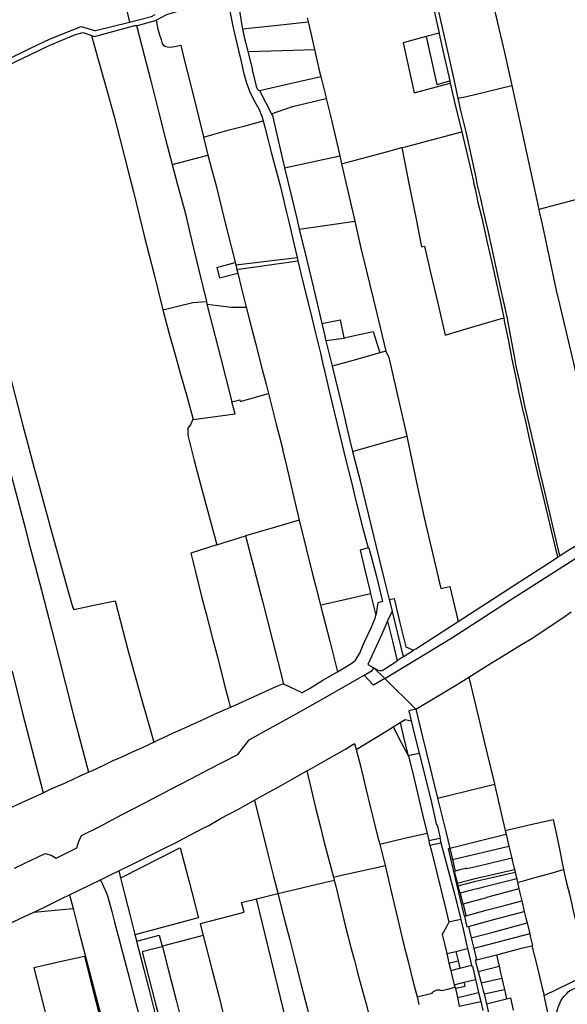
# Model space of a CAD drawing. Header units: inches. Extents: x 210911 to 224988, y 571697 to 586201.
# Tile 162 of 256: x 219502 to 220291, y 576786 to 578204. Entities that reach past the tile are written whole.
import ezdxf

# ---------------------------------------------------------------- set-up
doc = ezdxf.new("R2010")
doc.units = ezdxf.units.IN
doc.header["$MEASUREMENT"] = 0

msp = doc.modelspace()

# ---------------------------------------------------------------- linework, layer by layer
for points in [[(219621.087, 578369.473), (219631.555, 578324.343), (219642.194, 578279.798), (219647.591, 578256.205), (219653.106, 578230.938), (219655.266, 578220.927), (219659.791, 578200.653)], [(220172.775, 578272.61), (220177.152, 578254.016), (220186.144, 578215.649), (220200.122, 578156.705), (220210.638, 578109.052)], [(220096.877, 578254.31), (220101.843, 578231.738), (220106.141, 578211.69), (220119.461, 578152.259), (220126.02, 578122.391), (220133.007, 578091.034)], [(219819.146, 578241.479), (219818.105, 578232.279), (219818.775, 578213.895), (219822.266, 578192.823), (219822.644, 578191.043)], [(220091.179, 578252.803), (220094.003, 578239.47), (220099.239, 578214.829), (220102.674, 578199.349), (220105.834, 578184.687)], [(219698.333, 578203.18), (219713.661, 578211.418), (219755.597, 578224.143), (219782.775, 578231.915), (219805.888, 578238.536)], [(219805.888, 578238.536), (219803.233, 578230.957), (219804.219, 578216.413), (219809.139, 578192.307), (219816.838, 578159.645), (219820.731, 578144.039), (219824.144, 578128.148), (219828.234, 578113.178), (219832.624, 578101.107), (219836.128, 578093.726), (219840.374, 578085.87), (219846.014, 578075.819), (219850.543, 578065.172), (219852.448, 578058.265)], [(219435.239, 578122.93), (219480.46, 578144.858), (219517.314, 578162.814), (219545.625, 578176.542), (219590.405, 578194.427), (219609.465, 578188.604), (219611.042, 578188.391), (219659.791, 578200.653)], [(219659.791, 578200.653), (219691.638, 578208.778), (219696.92, 578211.474)], [(219669.839, 578195.713), (219671.195, 578195.817), (219697.568, 578202.768), (219698.333, 578203.18)], [(219698.333, 578203.18), (219700.766, 578190.533), (219703.035, 578182.199), (219705.289, 578175.415), (219706.792, 578169.97), (219707.952, 578168.28), (219710.667, 578166.098), (219714.617, 578164.843), (219719.064, 578164.685), (219724.848, 578165.431), (219733.798, 578167.174), (219738.806, 578146.752), (219748.157, 578109.078), (219759.175, 578064.791), (219765.804, 578037.452), (219766.513, 578034.624)], [(219822.644, 578191.043), (219868.798, 578195.791), (219917.248, 578200.721)], [(219915.929, 578206.468), (219917.248, 578200.721)], [(219917.248, 578200.721), (219918.49, 578195.311), (219925.346, 578165.612), (219926.348, 578161.237)], [(219383.68, 578084.807), (219414.342, 578102.141), (219447.504, 578120.821), (219451.924, 578123.355), (219484.186, 578138.242), (219517.228, 578153.796), (219544.098, 578166.849), (219564.737, 578175.596), (219582.293, 578182.787), (219593.137, 578185.515), (219605.249, 578181.264)], [(219605.249, 578181.264), (219609.376, 578179.814), (219667.387, 578195.524), (219669.839, 578195.713)], [(219669.839, 578195.713), (219680.953, 578152.965), (219690.422, 578116.13), (219702.299, 578069.871), (219711.956, 578031.996), (219721.11, 577995.574)], [(219822.644, 578191.043), (219825.602, 578177.109), (219828.88, 578164.443), (219830.469, 578158.046)], [(220105.834, 578184.687), (220087.049, 578179.639)], [(220105.834, 578184.687), (220106.06, 578183.64), (220111.47, 578159.66), (220121.278, 578115.861)], [(219605.249, 578181.264), (219613.973, 578149.99), (219625.655, 578107.793), (219637.731, 578064.457), (219646.531, 578030.892), (219658.64, 577984.099), (219665.606, 577955.932), (219678.081, 577904.966), (219681.138, 577892.732), (219695.265, 577837.06), (219707.944, 577786.096)], [(220087.049, 578179.639), (220053.928, 578170.738), (220070.035, 578098.893), (220121.954, 578112.807)], [(220087.049, 578179.639), (220102.609, 578110.624), (220121.278, 578115.861)], [(219830.469, 578158.046), (219879.63, 578159.834), (219926.348, 578161.237)], [(219830.469, 578158.046), (219837.012, 578131.709), (219836.682, 578131.655), (219841.7, 578110.344), (219842.543, 578107.407), (219843.195, 578105.737), (219844.253, 578104.097), (219845.843, 578102.615), (219847.298, 578101.944)], [(219926.348, 578161.237), (219933.799, 578128.716), (219935.379, 578122.401)], [(219847.298, 578101.944), (219893.243, 578112.678), (219935.379, 578122.401)], [(219935.379, 578122.401), (219941.664, 578097.275), (219943.323, 578090.308)], [(220121.278, 578115.861), (220121.954, 578112.807)], [(220121.954, 578112.807), (220128.461, 578083.43), (220138.447, 578042.493)], [(219847.298, 578101.944), (219864.477, 578068.518)], [(220133.007, 578091.034), (220145.394, 578093.565), (220173.159, 578100.137), (220210.638, 578109.052)], [(220210.638, 578109.052), (220216.883, 578080.753), (220246.657, 577944.373), (220249.654, 577930.605)], [(219864.477, 578068.518), (219894.553, 578078.782), (219943.323, 578090.308)], [(219943.323, 578090.308), (219949.226, 578065.526), (219958.835, 578024.933), (219962.669, 578008.03)], [(220133.007, 578091.034), (220136.922, 578073.465), (220144.199, 578042.356), (220159.015, 577976.61), (220160.406, 577967.839), (220164.868, 577948.264), (220170.403, 577924.461), (220176.433, 577897.997), (220181.692, 577873.986), (220187.445, 577847.29), (220193.963, 577818.572), (220199.213, 577795.273), (220203.906, 577773.618), (220208.839, 577747.443), (220213.921, 577719.696), (220216.611, 577705.101), (220222.41, 577678.837), (220229.03, 577648.215), (220235.574, 577619.446), (220242.649, 577589.06), (220249.655, 577558.062), (220255.701, 577532.259), (220279.394, 577431.846)], [(219766.513, 578034.624), (219803.677, 578045.294), (219826.496, 578051.414), (219852.448, 578058.265)], [(219852.448, 578058.265), (219854.974, 578049.113), (219860.188, 578028.465), (219864.028, 578013.036), (219877.561, 577963.206), (219886.172, 577926.319), (219889.773, 577910.789), (219896.594, 577881.934), (219901.202, 577861.711)], [(219864.477, 578068.518), (219865.724, 578066.09), (219874.389, 578028.332), (219883.306, 577990.472)], [(220052.049, 578019.759), (220057.479, 578021.135), (220096.902, 578031.508), (220138.447, 578042.493)], [(220138.447, 578042.493), (220148.864, 577999.79), (220155.278, 577971.248), (220155.485, 577969.117), (220157.232, 577962.155), (220160.062, 577948.527), (220161.288, 577942.498), (220167.639, 577918.579), (220175.11, 577883.345), (220181.631, 577854.424), (220188.12, 577825.96), (220192.426, 577806.611), (220196.126, 577788.777), (220198.889, 577774.735)], [(219766.513, 578034.624), (219772.952, 578008.95)], [(219965.324, 577996.322), (220030.055, 578013.874), (220052.049, 578019.759)], [(220052.049, 578019.759), (220062.664, 577965.97), (220072.591, 577916.544), (220080.734, 577876.874), (220084.836, 577877.896), (220093.078, 577842.038), (220103.849, 577795.952), (220114.569, 577749.89), (220135.091, 577755.943), (220170.95, 577766.426), (220198.889, 577774.735)], [(219721.11, 577995.574), (219772.952, 578008.95)], [(219772.952, 578008.95), (219784.017, 577966.59), (219792.44, 577932.927), (219802.116, 577894.02), (219810.939, 577858.634), (219812.042, 577854.177)], [(219883.306, 577990.472), (219962.669, 578008.03)], [(219962.669, 578008.03), (219965.324, 577996.322)], [(219721.11, 577995.574), (219728.699, 577968.086), (219738.649, 577931.874), (219740.787, 577922.297), (219746.1, 577898.861), (219759.14, 577845.158), (219770.578, 577798.117)], [(219883.306, 577990.472), (219893.157, 577949.459), (219900.721, 577917.742), (219904.421, 577902.417)], [(219965.324, 577996.322), (219984.288, 577913.739)], [(220427.624, 577977.674), (220249.654, 577930.605)], [(220249.654, 577930.605), (220250.21, 577928.049)], [(220250.21, 577928.049), (220253.763, 577911.725), (220266.802, 577850.352), (220274.542, 577814.029), (220279.131, 577794.43), (220299.253, 577709.478), (220315.531, 577637.988), (220329.466, 577576.169), (220342.1, 577520.227), (220351.317, 577479.971)], [(219904.421, 577902.417), (219947.791, 577908.586), (219984.288, 577913.739)], [(219904.421, 577902.417), (219914.721, 577859.808), (219924.785, 577817.909), (219936.886, 577766.38)], [(219984.288, 577913.739), (219993.253, 577875.198), (220000.57, 577843.823)], [(219812.852, 577850.904), (219901.202, 577861.711)], [(219901.202, 577861.711), (219902.348, 577856.983)], [(219785.854, 577847.341), (219812.042, 577854.177)], [(219785.854, 577847.341), (219789.683, 577832.389)], [(219812.042, 577854.177), (219812.852, 577850.904)], [(219812.852, 577850.904), (219814.483, 577844.312)], [(219814.483, 577844.312), (219816.792, 577844.647), (219848.093, 577849.184), (219902.348, 577856.983)], [(219814.483, 577844.312), (219815.775, 577839.09)], [(219902.348, 577856.983), (219909.701, 577826.657), (219919.945, 577784.581), (219927.92, 577752.438), (219934.814, 577723.812), (219938.442, 577708.13), (219939.328, 577704.392)], [(220000.57, 577843.823), (220016.07, 577780.858), (220029.368, 577726.551)], [(219789.683, 577832.389), (219815.775, 577839.09)], [(219815.775, 577839.09), (219820.829, 577818.663), (219827.901, 577790.09)], [(219707.944, 577786.096), (219751.061, 577796.784), (219770.578, 577798.117)], [(219770.578, 577798.117), (219771.459, 577794.495)], [(219771.459, 577794.495), (219787.433, 577792.564), (219807.046, 577790.063), (219827.901, 577790.09)], [(219771.459, 577794.495), (219791.047, 577718.208), (219807.327, 577653.949)], [(219827.901, 577790.09), (219832.052, 577773.017), (219841.202, 577738.016), (219851.044, 577700.102), (219856.552, 577679.24)], [(219707.944, 577786.096), (219717.139, 577751.552), (219725.147, 577723.371), (219733.579, 577693.594), (219742.885, 577660.5), (219751.799, 577628.248)], [(220198.889, 577774.735), (220199.705, 577770.587), (220205.622, 577741.174), (220210.293, 577717.486), (220216.21, 577688.074), (220220.778, 577666.315), (220225.264, 577646.791), (220230.663, 577623.671), (220236.24, 577598.7), (220241.214, 577576.972), (220247.524, 577550.462), (220252.696, 577529.041), (220276.365, 577429.896)], [(219936.886, 577766.38), (219963.472, 577771.855), (219968.775, 577746.115)], [(219936.886, 577766.38), (219940.188, 577752.573), (219942.873, 577741.707)], [(220027.457, 577255.19), (220072.909, 577282.519), (220124.329, 577314.071), (220160.894, 577337.32), (220208.676, 577368.6), (220305.363, 577430.209), (220388.808, 577485.435), (220440.272, 577520.167), (220461.587, 577534.142), (220477.837, 577545.387), (220503.359, 577562.39), (220582.253, 577619.823), (220665.051, 577676.233), (220747.994, 577732.125), (220784.597, 577756.24), (220798.437, 577766.056)], [(219477.351, 577747.792), (219478.84, 577742.159), (219474.734, 577741.377), (219477.919, 577728.966), (219485.955, 577698.22), (219494.788, 577664.231), (219506.457, 577619.606), (219515.444, 577585.568), (219522.603, 577558.292), (219529.52, 577532.309), (219548.035, 577465.14), (219560.974, 577418.734), (219565.299, 577403.011), (219571.557, 577380.555), (219578.182, 577357.113), (219579.786, 577354.643), (219611.079, 577361.191), (219639.18, 577367.091), (219657.634, 577296.671), (219675.905, 577231.024), (219687.621, 577189.328), (219694.86, 577163.833)], [(219968.775, 577746.115), (219969.001, 577745.018), (219942.873, 577741.707)], [(219968.775, 577746.115), (220010.92, 577755.205), (220020.32, 577724.058)], [(219428.162, 577732.936), (219440.129, 577689), (219455.797, 577631.821), (219467.446, 577591.336), (219478.338, 577552.671), (219480.166, 577545.808), (219486.632, 577558.453), (219490.236, 577544.878), (219509.649, 577472.071), (219515.08, 577450.774), (219523.806, 577417.12), (219532.975, 577382.531), (219547.368, 577327.074), (219558.974, 577281.694), (219567.733, 577247.482), (219579.846, 577200.025), (219591.624, 577155.231), (219600.674, 577120.307)], [(219942.873, 577741.707), (219952.042, 577704.928)], [(220020.32, 577724.058), (219985.477, 577714.456), (219952.042, 577704.928)], [(220029.368, 577726.551), (220020.32, 577724.058)], [(220029.368, 577726.551), (220033.282, 577717.45), (220059.171, 577604.516)], [(219939.328, 577704.392), (219947.18, 577671.27), (219954.467, 577639.373), (219963.214, 577603.961), (219971.217, 577571.614), (219980.065, 577536.305), (219985.177, 577515.051), (219996.185, 577471.43), (220003.605, 577443.377)], [(219952.042, 577704.928), (219966.128, 577646.131), (219974.096, 577612.336), (219977.403, 577598.073), (219981.209, 577582.367)], [(219856.552, 577679.24), (219860.084, 577665.861)], [(219807.327, 577653.949), (219818.858, 577656.388), (219819.415, 577654.261), (219860.084, 577665.861)], [(219860.084, 577665.861), (219871.366, 577621.74), (219880.763, 577585.04), (219880.51, 577584.986), (219886.049, 577561.807), (219892.392, 577534.877), (219898.209, 577509.516), (219904.399, 577483.335)], [(219751.799, 577628.248), (219811.866, 577636.296), (219807.327, 577653.949)], [(219751.799, 577628.248), (219751.319, 577628.183), (219748.937, 577623.026), (219747.642, 577620.701), (219743.935, 577615.935), (219744.096, 577608.266), (219744.45, 577603.825), (219753.262, 577569.43), (219761.781, 577536.378), (219785.534, 577447.769)], [(219981.209, 577582.367), (220029.382, 577596.149), (220059.171, 577604.516)], [(220059.171, 577604.516), (220067.179, 577567.257), (220074.947, 577530.783), (220084.691, 577484.725), (220098.597, 577425.686), (220108.368, 577384.984), (220121.283, 577387.737), (220133.328, 577337.449)], [(219981.209, 577582.367), (219991.967, 577539.738), (220015.077, 577445.168), (220026.225, 577399.903), (220033.896, 577368.914)], [(219904.399, 577483.335), (219867.06, 577472.498), (219826.987, 577460.815)], [(219904.399, 577483.335), (219924.684, 577401.963), (219927.777, 577389.452), (219935.057, 577360.85)], [(220279.394, 577431.846), (220291.233, 577439.471), (220304.062, 577447.457), (220330.403, 577464.194), (220351.835, 577477.698), (220351.317, 577479.971)], [(219785.534, 577447.769), (219826.987, 577460.815)], [(219826.987, 577460.815), (219851.231, 577366.739), (219865.843, 577309.862), (219881.729, 577247.481)], [(219785.534, 577447.769), (219748.107, 577435.712), (219754.37, 577410.69), (219764.277, 577371.665), (219770.287, 577348.673), (219778.961, 577315.069), (219786.914, 577284.53), (219795.909, 577249.635), (219803.037, 577222.287), (219804.4, 577216.511), (219805.341, 577214.02)], [(220003.605, 577443.377), (219992.032, 577440.086), (219998.516, 577413.561), (220006.434, 577380.238), (220007.19, 577377.156)], [(220003.605, 577443.377), (220004.746, 577443.676), (220015.221, 577403.97), (220024.54, 577366.312), (220017.717, 577364.463), (220016.377, 577355.767), (220015.645, 577351.19), (220014.739, 577346.401)], [(220276.365, 577429.896), (220279.394, 577431.846)], [(220133.328, 577337.449), (220174.241, 577363.631), (220206.903, 577385.033), (220229.751, 577399.766), (220268.714, 577424.97), (220276.365, 577429.896)], [(220007.19, 577377.156), (220005.155, 577376.685), (219971.782, 577368.961), (219937.824, 577361.461), (219935.057, 577360.85)], [(220007.19, 577377.156), (220014.739, 577346.401)], [(220033.896, 577368.914), (220041.157, 577370.335), (220049.467, 577335.338), (220057.925, 577301.104), (220069.172, 577296.046)], [(220033.896, 577368.914), (220035.622, 577361.941), (220038.066, 577352.039)], [(219935.057, 577360.85), (219935.525, 577359.012), (219948.275, 577309.327), (219959.439, 577264.881)], [(220031.603, 577337.663), (220038.066, 577352.039)], [(220038.066, 577352.039), (220054.208, 577286.652)], [(220148.596, 577257.304), (220152.742, 577259.853), (220176.176, 577274.361), (220204.215, 577291.618), (220224.612, 577304.099), (220239.291, 577313.036), (220264.563, 577329.944), (220283.916, 577342.749), (220296.262, 577351.113)], [(219959.439, 577264.881), (219971.648, 577272.14), (219979.971, 577277.244), (219983.116, 577279.797), (219985.251, 577281.804), (219988.004, 577285.368), (219990.117, 577289.254), (219990.212, 577289.839), (219991.487, 577291.607), (219995.616, 577301.182), (219998.607, 577308.229), (220007.97, 577328.329), (220010.522, 577334.265), (220012.721, 577339.918), (220014.221, 577343.662), (220014.739, 577346.401)], [(220031.603, 577337.663), (220020.846, 577313.734), (220003.389, 577275.263), (220011.825, 577270.509)], [(220031.603, 577337.663), (220038.842, 577308.876), (220045.515, 577280.977)], [(220069.172, 577296.046), (220072.326, 577298.026), (220103.522, 577318.224), (220133.328, 577337.449)], [(220054.208, 577286.652), (220069.172, 577296.046)], [(220011.825, 577270.509), (220015.147, 577268.636), (220017.594, 577267.382), (220019.91, 577266.839), (220021.867, 577266.725), (220023.923, 577266.993), (220026.378, 577268.482), (220045.515, 577280.977)], [(220054.208, 577286.652), (220045.515, 577280.977)], [(219490.654, 577265.862), (219505.738, 577205.537), (219519.123, 577153.624), (219535.326, 577090.728)], [(219881.729, 577247.481), (219908.251, 577235.056), (219908.605, 577235.111), (219909.796, 577235.404), (219910.526, 577235.947), (219919.076, 577241.129), (219938.499, 577252.717), (219959.439, 577264.881)], [(219997.985, 577260.343), (220009.542, 577266.973), (220011.825, 577270.509)], [(220011.825, 577270.509), (220027.457, 577255.19)], [(219494.319, 576982.319), (219508.148, 576989.17), (219538.233, 577003.451), (219547.254, 577000.994), (219554.136, 576996.834), (219583.987, 577011.57), (219586.407, 577019.651), (219590.788, 577029.381), (219615.966, 577041.902), (219648.586, 577058.829), (219682.947, 577076.718), (219718.541, 577095.586), (219750.074, 577111.993), (219773.909, 577124.243), (219815.844, 577146.109), (219832.184, 577167.134), (219857.373, 577180.848), (219900.102, 577204.247), (219938.278, 577226.094), (219997.985, 577260.343)], [(219805.341, 577214.02), (219806.835, 577214.686), (219844.534, 577231.7), (219871.395, 577243.58), (219880.972, 577247.836), (219881.729, 577247.481)], [(220027.457, 577255.19), (220011.533, 577245.615), (219997.985, 577260.343)], [(220027.457, 577255.19), (220072.236, 577211.308)], [(220072.236, 577211.308), (220102.102, 577229.034), (220133.282, 577247.887), (220148.596, 577257.304)], [(220148.596, 577257.304), (220156.223, 577225.205), (220163.065, 577197.133), (220171.397, 577162.644), (220175.161, 577146.692), (220185.786, 577103.608), (220185.854, 577103.31)], [(219694.86, 577163.833), (219701.877, 577167.171), (219722.516, 577176.792), (219743.715, 577186.368), (219763.88, 577195.323), (219782.527, 577203.828), (219805.341, 577214.02)], [(220072.236, 577211.308), (220062.47, 577208.855), (220065.867, 577194.603)], [(220072.236, 577211.308), (220080.744, 577177.227), (220088.395, 577145.934), (220095.627, 577116.442), (220103.648, 577083.159)], [(220039.718, 577185.744), (220049.75, 577191.879)], [(220049.75, 577191.879), (220057.091, 577196.094), (220065.867, 577194.603)], [(220049.75, 577191.879), (220053.967, 577172.755), (220061.032, 577145.472), (220061.413, 577144.405)], [(220065.867, 577194.603), (220071.044, 577172.412), (220076.974, 577147.763)], [(219986.432, 577153.125), (220000.074, 577161.371), (220026.569, 577177.703), (220039.718, 577185.744)], [(220039.718, 577185.744), (220051.13, 577163.245), (220061.413, 577144.405)], [(219600.674, 577120.307), (219606.81, 577123.077), (219620.957, 577129.724), (219636.517, 577137.074), (219647.761, 577142.136), (219663.071, 577149.255), (219678.814, 577156.2), (219694.86, 577163.833)], [(219915.343, 577122.203), (219920.286, 577125.008), (219936.866, 577134.25), (219954.807, 577144.397), (219970.877, 577153.76), (219981.802, 577160.089), (219984.171, 577161.616), (219986.432, 577153.125)], [(219986.432, 577153.125), (219992.576, 577129.381), (220000.001, 577098.987), (220007.185, 577069.24), (220011.989, 577049.663), (220017.782, 577026.461), (220020.266, 577016.853)], [(220061.413, 577144.405), (220076.974, 577147.763)], [(220061.413, 577144.405), (220061.602, 577143.875), (220069.607, 577112.737), (220074.889, 577090.039), (220084.038, 577051.136), (220088.479, 577032.7)], [(220076.974, 577147.763), (220086.079, 577111.704), (220094.796, 577076.71), (220102.123, 577044.348), (220102.961, 577044.532), (220107.557, 577025.639), (220106.748, 577025.452)], [(219535.326, 577090.728), (219547.128, 577096.223), (219568.582, 577105.751), (219588.946, 577115.013), (219600.674, 577120.307)], [(219839.835, 577080.022), (219850.835, 577086.378), (219877.462, 577100.973), (219897.601, 577112.137), (219915.343, 577122.203)], [(219915.343, 577122.203), (219921.615, 577096.143), (219928.38, 577067.241), (219934.456, 577042.979), (219939.943, 577021.276), (219953.761, 576969.323)], [(220103.648, 577083.159), (220144.963, 577093.322), (220185.854, 577103.31)], [(220185.854, 577103.31), (220193.558, 577069.344), (220201.058, 577036.434)], [(219467.075, 577059.598), (219480.755, 577065.91), (219509.963, 577079.215), (219533.688, 577089.965), (219535.326, 577090.728)], [(219730.645, 577020.927), (219765.102, 577039.118), (219774.015, 577043.747), (219789.355, 577052.567), (219790.868, 577053.525), (219815.708, 577066.702), (219839.835, 577080.022)], [(219839.835, 577080.022), (219857.693, 577008.77)], [(220103.648, 577083.159), (220115.424, 577034.81), (220121.236, 577011.01)], [(220201.058, 577036.434), (220237.956, 577044.899), (220269.961, 577052.353), (220277.97, 577016.583), (220284.867, 576980.114)], [(220201.058, 577036.434), (220202.297, 577030.997)], [(219644.336, 576978.327), (219666.17, 576989.061), (219707.586, 577009.547), (219728.953, 577019.989), (219730.645, 577020.927)], [(220020.266, 577016.853), (220056.208, 577025.245), (220088.479, 577032.7)], [(220088.479, 577032.7), (220090.991, 577021.818)], [(220090.991, 577021.818), (220106.748, 577025.452)], [(220090.991, 577021.818), (220091.775, 577018.421), (220092.592, 577015.212)], [(220106.748, 577025.452), (220108.587, 577018.882)], [(220121.236, 577011.01), (220161.886, 577021.075), (220202.297, 577030.997)], [(220202.297, 577030.997), (220206.359, 577014.112)], [(219646.853, 576968.258), (219649.085, 576969.381), (219731.448, 577010.815), (219733.094, 577011.643)], [(219733.094, 577011.643), (219745.528, 576964.499), (219758.423, 576914.122), (219759.217, 576911.056)], [(219857.693, 577008.77), (219867.296, 576970.453), (219873.43, 576946.501), (219873.594, 576945.859)], [(220020.266, 577016.853), (220027.971, 576985.982)], [(220092.592, 577015.212), (220108.587, 577018.882)], [(220092.592, 577015.212), (220094.305, 577008.481), (220108.765, 576950.102), (220115.812, 576920.604), (220119.843, 576904.304)], [(220108.587, 577018.882), (220127.946, 576945.177), (220137.126, 576908.459)], [(220142.25, 576913.02), (220136.518, 576936.988), (220129.516, 576967.147), (220119.497, 577010.58), (220121.236, 577011.01)], [(220121.236, 577011.01), (220125.136, 576994.57)], [(220125.136, 576994.57), (220206.359, 577014.112)], [(220206.359, 577014.112), (220210.578, 576996.58)], [(220125.136, 576994.57), (220129.096, 576977.969)], [(220210.578, 576996.58), (220163.172, 576985.256), (220146.018, 576981.148)], [(220210.578, 576996.58), (220211.816, 576991.433), (220214.118, 576981.623)], [(219617.954, 576965.447), (219631.744, 576972.18), (219644.336, 576978.327)], [(219644.336, 576978.327), (219646.853, 576968.258)], [(219953.761, 576969.323), (219965.328, 576972.071), (220018.19, 576983.818), (220027.971, 576985.982)], [(220027.971, 576985.982), (220037.333, 576946.77), (220046.141, 576910.095), (220054.295, 576875.778), (220061.226, 576848.032), (220068.709, 576818.131), (220074.037, 576797.057)], [(220145.803, 576982.048), (220144.827, 576981.84), (220140.192, 576980.694), (220133.817, 576979.161), (220129.096, 576977.969)], [(220131.969, 576960.786), (220150.71, 576965.508), (220157.885, 576967.318), (220214.393, 576980.45)], [(220145.803, 576982.048), (220146.018, 576981.148)], [(220214.118, 576981.623), (220214.298, 576980.855)], [(220214.298, 576980.855), (220214.393, 576980.45)], [(220214.393, 576980.45), (220215.225, 576976.908)], [(220218.757, 576961.805), (220245.661, 576969.245), (220260.25, 576973.152), (220263.922, 576974.249), (220284.867, 576980.114)], [(220284.867, 576980.114), (220288.992, 576963.223), (220294.507, 576941.057), (220300.117, 576916.528), (220302.368, 576906.849)], [(219573.637, 576943.86), (219617.954, 576965.447)], [(219617.954, 576965.447), (219626.894, 576946.219), (219628.406, 576942.219), (219634.338, 576919.643), (219638.31, 576904.529), (219643.427, 576885.009), (219657.282, 576832.046), (219669.203, 576787.542), (219671.51, 576778.927), (219687.521, 576720.057), (219704.046, 576660.634), (219714.948, 576620.543), (219721.346, 576597.61), (219721.556, 576596.856)], [(219646.853, 576968.258), (219652.621, 576945.178), (219661.242, 576911.705), (219667.628, 576886.731)], [(219873.594, 576945.859), (219898.213, 576951.678), (219930.315, 576959.103), (219954.905, 576964.748)], [(219953.761, 576969.323), (219954.905, 576964.748)], [(219954.905, 576964.748), (219957.064, 576956.114), (219963.823, 576927.997), (219971.146, 576897.907), (219974.218, 576884.897), (219978.769, 576868.202), (219984.013, 576849.384), (219987.984, 576834.052), (219990.77, 576823.045), (219995.307, 576805.613), (220000.137, 576788.292), (220005.46, 576767.461)], [(220127.796, 576977.644), (220129.096, 576977.969)], [(220127.796, 576977.644), (220129.829, 576969.008), (220131.804, 576961.429), (220131.969, 576960.786)], [(220217.62, 576966.68), (220169.889, 576954.726), (220162.448, 576952.919), (220156.348, 576951.367), (220150.558, 576949.904), (220136.11, 576946.147)], [(220158.79, 576963.422), (220215.308, 576976.556)], [(220215.225, 576976.908), (220215.308, 576976.556)], [(220215.308, 576976.556), (220216.763, 576970.355), (220217.62, 576966.68)], [(220217.62, 576966.68), (220217.94, 576965.307)], [(220217.94, 576965.307), (220218.757, 576961.805)], [(220131.969, 576960.786), (220132.965, 576956.912)], [(220132.965, 576956.912), (220158.79, 576963.422)], [(220132.965, 576956.912), (220135.755, 576946.055)], [(220220.943, 576952.436), (220183.087, 576942.336), (220174.012, 576939.84), (220174.155, 576939.298), (220161.658, 576935.993)], [(220218.757, 576961.805), (220220.943, 576952.436)], [(220220.943, 576952.436), (220221.343, 576950.722), (220225.026, 576935.174)], [(219522.537, 576918.865), (219541.136, 576928.081), (219563.272, 576938.946), (219573.637, 576943.86)], [(219573.637, 576943.86), (219578.695, 576924.152)], [(219821.372, 576932.57), (219842.592, 576937.97)], [(219842.592, 576937.97), (219873.594, 576945.859)], [(219894.579, 576725.06), (219842.592, 576937.97)], [(219873.594, 576945.859), (219883.741, 576905.677), (219890.807, 576879.089), (219900.132, 576842.73), (219907.838, 576812.519), (219916.078, 576779.014), (219923.699, 576746.445)], [(220136.11, 576946.147), (220135.755, 576946.055)], [(220136.11, 576946.147), (220139.936, 576930.159)], [(220161.658, 576935.993), (220155.934, 576934.764)], [(219522.537, 576918.865), (219552.972, 576921.637), (219578.695, 576924.152)], [(219578.695, 576924.152), (219586.152, 576895.103), (219596.37, 576855.177)], [(219824.963, 576919.079), (219821.372, 576932.57)], [(220140.467, 576930.303), (220139.936, 576930.159)], [(220155.934, 576934.764), (220156.003, 576934.503), (220140.467, 576930.303)], [(220140.467, 576930.303), (220144.488, 576913.999), (220144.57, 576913.646)], [(220144.57, 576913.646), (220173.734, 576921.512), (220196.404, 576927.518), (220225.026, 576935.174)], [(220225.026, 576935.174), (220228.645, 576919.913)], [(219460.803, 576890.744), (219483.296, 576900.991), (219492.443, 576905.131), (219501.211, 576909.149), (219522.178, 576918.688), (219522.537, 576918.865)], [(219667.628, 576886.731), (219670.035, 576887.37), (219759.217, 576911.056)], [(219761.545, 576902.066), (219766.062, 576903.278), (219824.963, 576919.079)], [(220137.126, 576908.459), (220130.555, 576906.852), (220119.807, 576904.236)], [(220137.126, 576908.459), (220140.627, 576894.454)], [(220142.25, 576913.02), (220144.57, 576913.646)], [(220142.25, 576913.02), (220145.866, 576897.797), (220148.156, 576898.395)], [(220148.156, 576898.395), (220182.657, 576907.634), (220228.645, 576919.913)], [(220228.645, 576919.913), (220230.891, 576910.444), (220232.591, 576903.295)], [(219761.545, 576902.066), (219765.959, 576885.026)], [(220119.807, 576904.236), (220116.305, 576897.602), (220110.307, 576886.505)], [(220119.843, 576904.304), (220119.807, 576904.236)], [(220140.627, 576894.454), (220146.054, 576870.585), (220146.962, 576866.658)], [(220148.156, 576898.395), (220152.054, 576882.05), (220152.127, 576881.736)], [(220152.127, 576881.736), (220183.766, 576890.26), (220213.528, 576898.154), (220232.591, 576903.295)], [(220232.591, 576903.295), (220236.346, 576887.504)], [(219667.628, 576886.731), (219669.893, 576877.875), (219670.113, 576877.012)], [(219672.469, 576877.641), (219702.667, 576885.707)], [(219702.667, 576885.707), (219707.024, 576869.835)], [(219765.959, 576885.026), (219707.282, 576869.902)], [(219765.959, 576885.026), (219778.464, 576836.854), (219787.922, 576800.166), (219795.726, 576768.56), (219804.215, 576733.686), (219810.235, 576709.063), (219812.653, 576699.943)], [(220110.307, 576886.505), (220113.886, 576871.236), (220116.821, 576859.116)], [(220152.127, 576881.736), (220155.749, 576866.402)], [(220236.346, 576887.504), (220155.749, 576866.402)], [(220236.346, 576887.504), (220237.151, 576884.117), (220240.209, 576870.682), (220239.679, 576870.553)], [(219672.469, 576877.641), (219670.113, 576877.012)], [(219670.113, 576877.012), (219680.438, 576836.506), (219688.012, 576806.674), (219702.339, 576750.731), (219711.67, 576713.991), (219726.33, 576657.875), (219739.529, 576606.598)], [(219707.497, 576869.045), (219693.013, 576865.352), (219678.24, 576861.535), (219697.055, 576788.587), (219716.436, 576713.466), (219717.175, 576710.583)], [(219707.282, 576869.902), (219707.024, 576869.835)], [(219707.282, 576869.902), (219707.497, 576869.045)], [(219707.497, 576869.045), (219716.081, 576834.78), (219726.9, 576792.119), (219735.485, 576759.28), (219742.064, 576734.614), (219746.182, 576719.64)], [(220130.053, 576862.427), (220146.962, 576866.658)], [(220146.962, 576866.658), (220152.569, 576842.41)], [(220155.749, 576866.402), (220159.66, 576850.076)], [(220188.323, 576857.516), (220194.077, 576859.01), (220224.424, 576866.833), (220239.679, 576870.553)], [(220239.679, 576870.553), (220246.981, 576840.537), (220253.919, 576812.055), (220257.33, 576798.639)], [(219595.153, 576854.912), (219566.09, 576848.578), (219522.144, 576838.538), (219531.046, 576803.316), (219541.548, 576761.488), (219550.241, 576726.567), (219558.336, 576694.203), (219568.032, 576655.259), (219577.32, 576618.01), (219594.815, 576549.39)], [(219596.37, 576855.177), (219595.153, 576854.912)], [(219595.153, 576854.912), (219608.246, 576803.502), (219614.849, 576777.801), (219623.479, 576743.878), (219633.969, 576702.705), (219640.254, 576677.96), (219642.101, 576670.737), (219641.831, 576666.544), (219665.741, 576573.033)], [(219596.37, 576855.177), (219612.072, 576795.775), (219620.495, 576763.543), (219632.983, 576714.837), (219644.512, 576669.791)], [(220116.821, 576859.116), (220130.053, 576862.427)], [(220116.821, 576859.116), (220118.959, 576850.286), (220120.076, 576845.547)], [(220130.053, 576862.427), (220131.447, 576856.64), (220133.393, 576848.699)], [(220159.66, 576850.076), (220188.323, 576857.516)], [(220188.323, 576857.516), (220192.273, 576840.861)], [(220120.076, 576845.547), (220133.393, 576848.699)], [(220120.076, 576845.547), (220122.621, 576834.752)], [(220122.621, 576834.752), (220135.972, 576838.166)], [(220133.393, 576848.699), (220135.972, 576838.166)], [(220135.972, 576838.166), (220152.569, 576842.41)], [(220152.569, 576842.41), (220152.968, 576840.683), (220154.194, 576841.071), (220158.493, 576821.978)], [(220159.66, 576850.076), (220158.029, 576849.653), (220162.252, 576833.538)], [(220162.252, 576833.538), (220177.705, 576837.401), (220192.273, 576840.861)], [(220192.273, 576840.861), (220194.483, 576831.542), (220196.122, 576823.987)], [(220122.621, 576834.752), (220124.221, 576827.965), (220127.575, 576814.242)], [(220162.252, 576833.538), (220166.496, 576816.922)], [(220166.496, 576816.922), (220196.122, 576823.987)], [(220196.122, 576823.987), (220198.059, 576815.055), (220199.932, 576807.289)], [(220257.33, 576798.639), (220294.62, 576817.066), (220317.323, 576828.358), (220320.359, 576829.623)], [(220274.962, 576764.823), (220274.601, 576768.437), (220274.794, 576773.194), (220277.015, 576780.205), (220277.378, 576782.167), (220281.57, 576791.907), (220285.929, 576797.96), (220289.806, 576801.874), (220291.884, 576804.026), (220293.682, 576805.741), (220307.713, 576812.28), (220316.64, 576816.117), (220333.27, 576823.068), (220336.698, 576824.486)], [(220074.037, 576797.057), (220095.722, 576802.394), (220096.652, 576803.571), (220097.861, 576804.622), (220099.934, 576805.732), (220101.553, 576806.33), (220103.275, 576806.929), (220104.644, 576807.169), (220106.448, 576806.879), (220107.644, 576806.507), (220109.449, 576806.268), (220111.91, 576806.364), (220119.839, 576808.463), (220128.405, 576810.849)], [(220127.575, 576814.242), (220142.029, 576817.859)], [(220127.575, 576814.242), (220128.405, 576810.849)], [(220128.405, 576810.849), (220129.235, 576811.081), (220129.624, 576809.215)], [(220129.624, 576809.215), (220143.528, 576812.153), (220142.029, 576817.859)], [(220129.624, 576809.215), (220130.042, 576807.214), (220132.374, 576796.04)], [(220142.029, 576817.859), (220158.493, 576821.978)], [(220158.493, 576821.978), (220160.756, 576811.925), (220162.861, 576803.022)], [(220166.496, 576816.922), (220169.467, 576805.363), (220170.573, 576801.039)], [(220074.037, 576797.057), (220076.849, 576785.754)], [(220132.374, 576796.04), (220145.544, 576799.056), (220162.861, 576803.022)], [(220132.374, 576796.04), (220134.945, 576783.718)], [(220162.861, 576803.022), (220165.938, 576790.361)], [(220170.573, 576801.039), (220199.932, 576807.289)], [(220170.573, 576801.039), (220174.215, 576786.8)], [(220174.215, 576786.8), (220203.12, 576794.077)], [(220199.932, 576807.289), (220203.12, 576794.077)], [(220203.12, 576794.077), (220208.667, 576795.52), (220212.73, 576777.934)], [(220254.859, 576760.223), (220255.783, 576761.676), (220258.959, 576767.445), (220262.354, 576774.335), (220257.33, 576798.639)], [(220134.945, 576783.718), (220165.938, 576790.361)], [(220165.938, 576790.361), (220169.088, 576777.395)], [(220174.215, 576786.8), (220178.012, 576769.779), (220178.181, 576769.03)]]:
    msp.add_lwpolyline(points)

doc.saveas('drawing.dxf')
